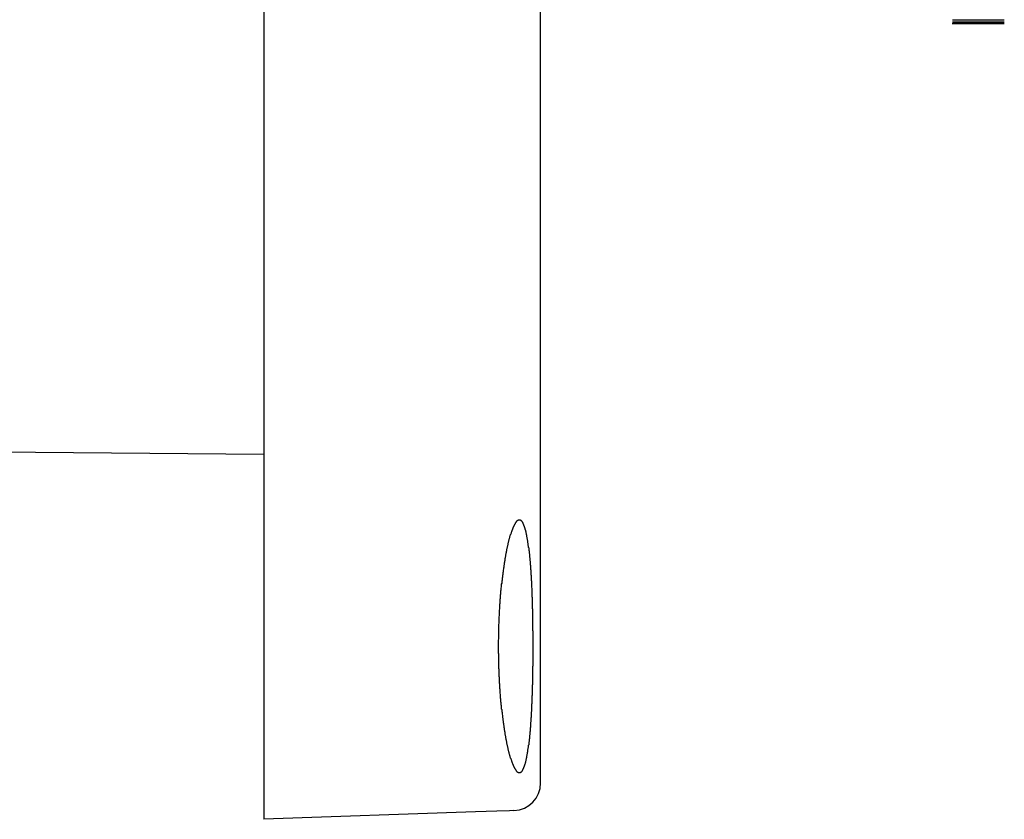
# Model space of a CAD drawing. Header units: millimetres. Extents: x 7187 to 8806, y -3756 to -2918.
# Tile 137 of 250: x 7732 to 7761, y -3266 to -3243. Entities that reach past the tile are written whole.
import ezdxf

# ---------------------------------------------------------------- set-up
doc = ezdxf.new("R2010")
doc.units = ezdxf.units.MM
doc.header["$LTSCALE"] = 3

msp = doc.modelspace()

# ---------------------------------------------------------------- linework, layer by layer
at = {"linetype": 'Continuous', "lineweight": 30}
for p, q in [((7747.468, -3265.374), (7747.468, -3022.478)), ((7739.468, -3023.426), (7739.468, -3264.426)), ((7760.868, -3243.331), (7759.368, -3243.331)), ((7759.367, -3243.426), (7760.869, -3243.426)), ((7759.368, -3243.379), (7760.868, -3243.379)), ((7760.868, -3243.399), (7759.368, -3243.399)), ((7759.368, -3243.421), (7760.868, -3243.421)), ((7760.868, -3243.426), (7759.368, -3243.426)), ((7739.468, -3255.878), (7720.268, -3255.711)), ((7739.468, -3264.426), (7739.468, -3266.426)), ((7745.584, -3266.213), (7739.468, -3266.426))]:
    msp.add_line(p, q, dxfattribs=at)
at = {"linetype": 'Continuous', "lineweight": 30, "flags": 128}
msp.add_lwpolyline([(7746.696, -3266.174), (7746.572, -3266.178), (7746.201, -3266.191), (7745.584, -3266.213)], dxfattribs=at)
at = {"linetype": 'Continuous', "lineweight": 30}
msp.add_polyline3d([(7747.252, -3261.431, 0), (7747.252, -3261.391, 0), (7747.252, -3261.361, 0), (7747.252, -3261.331, 0), (7747.252, -3261.291, 0), (7747.252, -3261.261, 0), (7747.252, -3261.231, 0), (7747.252, -3261.201, 0), (7747.252, -3261.161, 0), (7747.252, -3261.131, 0), (7747.252, -3261.101, 0), (7747.252, -3261.061, 0), (7747.252, -3261.031, 0), (7747.252, -3261.001, 0), (7747.242, -3260.971, 0), (7747.242, -3260.931, 0), (7747.242, -3260.901, 0), (7747.242, -3260.871, 0), (7747.242, -3260.841, 0), (7747.242, -3260.811, 0), (7747.242, -3260.771, 0), (7747.242, -3260.741, 0), (7747.242, -3260.711, 0), (7747.242, -3260.681, 0), (7747.242, -3260.641, 0), (7747.242, -3260.611, 0), (7747.242, -3260.581, 0), (7747.242, -3260.551, 0), (7747.242, -3260.521, 0), (7747.242, -3260.481, 0), (7747.242, -3260.451, 0), (7747.242, -3260.421, 0), (7747.242, -3260.391, 0), (7747.242, -3260.361, 0), (7747.232, -3260.331, 0), (7747.232, -3260.301, 0), (7747.232, -3260.271, 0), (7747.232, -3260.231, 0), (7747.232, -3260.201, 0), (7747.232, -3260.171, 0), (7747.232, -3260.141, 0), (7747.232, -3260.111, 0), (7747.232, -3260.081, 0), (7747.232, -3260.051, 0), (7747.232, -3260.021, 0), (7747.222, -3259.991, 0), (7747.222, -3259.961, 0), (7747.222, -3259.931, 0), (7747.222, -3259.901, 0), (7747.222, -3259.871, 0), (7747.222, -3259.841, 0), (7747.222, -3259.811, 0), (7747.222, -3259.781, 0), (7747.222, -3259.751, 0), (7747.212, -3259.721, 0), (7747.212, -3259.691, 0), (7747.212, -3259.671, 0), (7747.212, -3259.641, 0), (7747.212, -3259.611, 0), (7747.212, -3259.581, 0), (7747.212, -3259.551, 0), (7747.202, -3259.521, 0), (7747.202, -3259.501, 0), (7747.202, -3259.471, 0), (7747.202, -3259.441, 0), (7747.202, -3259.411, 0), (7747.202, -3259.391, 0), (7747.192, -3259.361, 0), (7747.192, -3259.331, 0), (7747.192, -3259.311, 0), (7747.192, -3259.281, 0), (7747.192, -3259.251, 0), (7747.192, -3259.231, 0), (7747.182, -3259.201, 0), (7747.182, -3259.171, 0), (7747.182, -3259.151, 0), (7747.182, -3259.121, 0), (7747.182, -3259.101, 0), (7747.172, -3259.071, 0), (7747.172, -3259.051, 0), (7747.172, -3259.021, 0), (7747.172, -3259.001, 0), (7747.172, -3258.971, 0), (7747.162, -3258.951, 0), (7747.162, -3258.931, 0), (7747.162, -3258.901, 0), (7747.162, -3258.881, 0), (7747.152, -3258.861, 0), (7747.152, -3258.831, 0), (7747.152, -3258.811, 0), (7747.152, -3258.791, 0), (7747.152, -3258.761, 0), (7747.142, -3258.741, 0), (7747.142, -3258.721, 0), (7747.142, -3258.701, 0), (7747.142, -3258.681, 0), (7747.132, -3258.661, 0), (7747.132, -3258.631, 0), (7747.132, -3258.611, 0), (7747.132, -3258.591, 0), (7747.122, -3258.571, 0), (7747.122, -3258.551, 0), (7747.122, -3258.531, 0), (7747.112, -3258.511, 0), (7747.112, -3258.491, 0), (7747.112, -3258.471, 0), (7747.112, -3258.451, 0), (7747.102, -3258.431, 0), (7747.102, -3258.421, 0), (7747.102, -3258.401, 0), (7747.102, -3258.381, 0), (7747.092, -3258.361, 0), (7747.092, -3258.341, 0), (7747.092, -3258.331, 0), (7747.082, -3258.311, 0), (7747.082, -3258.291, 0), (7747.082, -3258.281, 0), (7747.072, -3258.261, 0), (7747.072, -3258.241, 0), (7747.072, -3258.231, 0), (7747.072, -3258.211, 0), (7747.062, -3258.201, 0), (7747.062, -3258.181, 0), (7747.062, -3258.171, 0), (7747.052, -3258.151, 0), (7747.052, -3258.141, 0), (7747.052, -3258.121, 0), (7747.042, -3258.111, 0), (7747.042, -3258.101, 0), (7747.042, -3258.081, 0), (7747.032, -3258.071, 0), (7747.032, -3258.061, 0), (7747.022, -3258.051, 0), (7747.022, -3258.031, 0), (7747.022, -3258.021, 0), (7747.012, -3258.011, 0), (7747.012, -3258.001, 0), (7747.012, -3257.991, 0), (7747.002, -3257.981, 0), (7747.002, -3257.971, 0), (7747.002, -3257.961, 0), (7746.992, -3257.951, 0), (7746.992, -3257.941, 0), (7746.982, -3257.931, 0), (7746.982, -3257.921, 0), (7746.982, -3257.911, 0), (7746.972, -3257.901, 0), (7746.972, -3257.891, 0), (7746.972, -3257.881, 0), (7746.962, -3257.881, 0), (7746.962, -3257.871, 0), (7746.952, -3257.861, 0), (7746.952, -3257.851, 0), (7746.952, -3257.851, 0), (7746.942, -3257.841, 0), (7746.942, -3257.841, 0), (7746.932, -3257.831, 0), (7746.932, -3257.821, 0), (7746.932, -3257.821, 0), (7746.922, -3257.811, 0), (7746.922, -3257.811, 0), (7746.912, -3257.811, 0), (7746.912, -3257.801, 0), (7746.902, -3257.801, 0), (7746.902, -3257.791, 0), (7746.902, -3257.791, 0), (7746.892, -3257.791, 0), (7746.892, -3257.791, 0), (7746.882, -3257.781, 0), (7746.882, -3257.781, 0), (7746.872, -3257.781, 0), (7746.872, -3257.781, 0), (7746.872, -3257.781, 0), (7746.862, -3257.781, 0), (7746.862, -3257.781, 0), (7746.852, -3257.781, 0), (7746.852, -3257.781, 0), (7746.842, -3257.781, 0), (7746.842, -3257.781, 0), (7746.832, -3257.781, 0), (7746.832, -3257.781, 0), (7746.832, -3257.781, 0), (7746.822, -3257.781, 0), (7746.822, -3257.781, 0), (7746.812, -3257.791, 0), (7746.812, -3257.791, 0), (7746.802, -3257.791, 0), (7746.802, -3257.791, 0), (7746.792, -3257.801, 0), (7746.792, -3257.801, 0), (7746.782, -3257.811, 0), (7746.782, -3257.811, 0), (7746.772, -3257.811, 0), (7746.772, -3257.821, 0), (7746.762, -3257.821, 0), (7746.762, -3257.831, 0), (7746.762, -3257.841, 0), (7746.752, -3257.841, 0), (7746.752, -3257.851, 0), (7746.742, -3257.851, 0), (7746.742, -3257.861, 0), (7746.732, -3257.871, 0), (7746.732, -3257.881, 0), (7746.722, -3257.881, 0), (7746.722, -3257.891, 0), (7746.712, -3257.901, 0), (7746.712, -3257.911, 0), (7746.702, -3257.921, 0), (7746.702, -3257.931, 0), (7746.692, -3257.941, 0), (7746.692, -3257.951, 0), (7746.682, -3257.961, 0), (7746.682, -3257.971, 0), (7746.672, -3257.981, 0), (7746.672, -3257.991, 0), (7746.662, -3258.001, 0), (7746.662, -3258.011, 0), (7746.662, -3258.021, 0), (7746.652, -3258.031, 0), (7746.652, -3258.051, 0), (7746.642, -3258.061, 0), (7746.642, -3258.071, 0), (7746.632, -3258.081, 0), (7746.632, -3258.101, 0), (7746.622, -3258.111, 0), (7746.622, -3258.121, 0), (7746.612, -3258.141, 0), (7746.612, -3258.151, 0), (7746.602, -3258.171, 0), (7746.602, -3258.181, 0), (7746.592, -3258.201, 0), (7746.592, -3258.211, 0), (7746.582, -3258.231, 0), (7746.582, -3258.241, 0), (7746.572, -3258.261, 0), (7746.572, -3258.271, 0), (7746.572, -3258.291, 0), (7746.562, -3258.311, 0), (7746.562, -3258.321, 0), (7746.552, -3258.341, 0), (7746.552, -3258.361, 0), (7746.542, -3258.381, 0), (7746.542, -3258.401, 0), (7746.532, -3258.411, 0), (7746.532, -3258.431, 0), (7746.522, -3258.451, 0), (7746.522, -3258.471, 0), (7746.522, -3258.491, 0), (7746.512, -3258.511, 0), (7746.512, -3258.531, 0), (7746.502, -3258.551, 0), (7746.502, -3258.571, 0), (7746.492, -3258.591, 0), (7746.492, -3258.611, 0), (7746.482, -3258.631, 0), (7746.482, -3258.651, 0), (7746.482, -3258.671, 0), (7746.472, -3258.691, 0), (7746.472, -3258.711, 0), (7746.462, -3258.741, 0), (7746.462, -3258.761, 0), (7746.452, -3258.781, 0), (7746.452, -3258.801, 0), (7746.452, -3258.831, 0), (7746.442, -3258.851, 0), (7746.442, -3258.871, 0), (7746.432, -3258.901, 0), (7746.432, -3258.921, 0), (7746.432, -3258.941, 0), (7746.422, -3258.971, 0), (7746.422, -3258.991, 0), (7746.412, -3259.021, 0), (7746.412, -3259.041, 0), (7746.412, -3259.071, 0), (7746.402, -3259.091, 0), (7746.402, -3259.121, 0), (7746.402, -3259.141, 0), (7746.392, -3259.171, 0), (7746.392, -3259.191, 0), (7746.382, -3259.221, 0), (7746.382, -3259.241, 0), (7746.382, -3259.271, 0), (7746.372, -3259.301, 0), (7746.372, -3259.321, 0), (7746.372, -3259.351, 0), (7746.362, -3259.381, 0), (7746.362, -3259.401, 0), (7746.362, -3259.431, 0), (7746.352, -3259.461, 0), (7746.352, -3259.491, 0), (7746.352, -3259.511, 0), (7746.342, -3259.541, 0), (7746.342, -3259.571, 0), (7746.342, -3259.601, 0), (7746.332, -3259.631, 0), (7746.332, -3259.651, 0), (7746.332, -3259.681, 0), (7746.332, -3259.711, 0), (7746.322, -3259.741, 0), (7746.322, -3259.771, 0), (7746.322, -3259.801, 0), (7746.312, -3259.831, 0), (7746.312, -3259.861, 0), (7746.312, -3259.891, 0), (7746.312, -3259.921, 0), (7746.302, -3259.951, 0), (7746.302, -3259.981, 0), (7746.302, -3260.011, 0), (7746.302, -3260.041, 0), (7746.292, -3260.071, 0), (7746.292, -3260.101, 0), (7746.292, -3260.131, 0), (7746.292, -3260.161, 0), (7746.292, -3260.191, 0), (7746.282, -3260.221, 0), (7746.282, -3260.251, 0), (7746.282, -3260.281, 0), (7746.282, -3260.311, 0), (7746.282, -3260.341, 0), (7746.272, -3260.381, 0), (7746.272, -3260.411, 0), (7746.272, -3260.441, 0), (7746.272, -3260.471, 0), (7746.272, -3260.501, 0), (7746.272, -3260.531, 0), (7746.262, -3260.571, 0), (7746.262, -3260.601, 0), (7746.262, -3260.631, 0), (7746.262, -3260.661, 0), (7746.262, -3260.691, 0), (7746.262, -3260.731, 0), (7746.262, -3260.761, 0), (7746.252, -3260.791, 0), (7746.252, -3260.821, 0), (7746.252, -3260.851, 0), (7746.252, -3260.891, 0), (7746.252, -3260.921, 0), (7746.252, -3260.951, 0), (7746.252, -3260.981, 0), (7746.252, -3261.021, 0), (7746.252, -3261.051, 0), (7746.252, -3261.081, 0), (7746.252, -3261.121, 0), (7746.252, -3261.151, 0), (7746.252, -3261.181, 0), (7746.252, -3261.211, 0), (7746.242, -3261.251, 0), (7746.242, -3261.281, 0), (7746.242, -3261.311, 0), (7746.242, -3261.341, 0), (7746.242, -3261.381, 0), (7746.242, -3261.411, 0), (7746.242, -3261.441, 0), (7746.242, -3261.481, 0), (7746.242, -3261.511, 0), (7746.242, -3261.541, 0), (7746.242, -3261.571, 0), (7746.242, -3261.611, 0), (7746.252, -3261.641, 0), (7746.252, -3261.671, 0), (7746.252, -3261.701, 0), (7746.252, -3261.741, 0), (7746.252, -3261.771, 0), (7746.252, -3261.801, 0), (7746.252, -3261.841, 0), (7746.252, -3261.871, 0), (7746.252, -3261.901, 0), (7746.252, -3261.931, 0), (7746.252, -3261.971, 0), (7746.252, -3262.001, 0), (7746.252, -3262.031, 0), (7746.252, -3262.061, 0), (7746.262, -3262.091, 0), (7746.262, -3262.131, 0), (7746.262, -3262.161, 0), (7746.262, -3262.191, 0), (7746.262, -3262.221, 0), (7746.262, -3262.251, 0), (7746.262, -3262.291, 0), (7746.272, -3262.321, 0), (7746.272, -3262.351, 0), (7746.272, -3262.381, 0), (7746.272, -3262.411, 0), (7746.272, -3262.441, 0), (7746.272, -3262.481, 0), (7746.282, -3262.511, 0), (7746.282, -3262.541, 0), (7746.282, -3262.571, 0), (7746.282, -3262.601, 0), (7746.282, -3262.631, 0), (7746.292, -3262.661, 0), (7746.292, -3262.691, 0), (7746.292, -3262.721, 0), (7746.292, -3262.751, 0), (7746.292, -3262.781, 0), (7746.302, -3262.821, 0), (7746.302, -3262.851, 0), (7746.302, -3262.881, 0), (7746.302, -3262.911, 0), (7746.312, -3262.941, 0), (7746.312, -3262.961, 0), (7746.312, -3262.991, 0), (7746.312, -3263.021, 0), (7746.322, -3263.051, 0), (7746.322, -3263.081, 0), (7746.322, -3263.111, 0), (7746.332, -3263.141, 0), (7746.332, -3263.171, 0), (7746.332, -3263.201, 0), (7746.332, -3263.231, 0), (7746.342, -3263.251, 0), (7746.342, -3263.281, 0), (7746.342, -3263.311, 0), (7746.352, -3263.341, 0), (7746.352, -3263.371, 0), (7746.352, -3263.391, 0), (7746.362, -3263.421, 0), (7746.362, -3263.451, 0), (7746.362, -3263.481, 0), (7746.372, -3263.501, 0), (7746.372, -3263.531, 0), (7746.372, -3263.561, 0), (7746.382, -3263.581, 0), (7746.382, -3263.611, 0), (7746.382, -3263.631, 0), (7746.392, -3263.661, 0), (7746.392, -3263.691, 0), (7746.402, -3263.711, 0), (7746.402, -3263.741, 0), (7746.402, -3263.761, 0), (7746.412, -3263.791, 0), (7746.412, -3263.811, 0), (7746.412, -3263.841, 0), (7746.422, -3263.861, 0), (7746.422, -3263.881, 0), (7746.432, -3263.911, 0), (7746.432, -3263.931, 0), (7746.432, -3263.961, 0), (7746.442, -3263.981, 0), (7746.442, -3264.001, 0), (7746.452, -3264.021, 0), (7746.452, -3264.051, 0), (7746.452, -3264.071, 0), (7746.462, -3264.091, 0), (7746.462, -3264.111, 0), (7746.472, -3264.141, 0), (7746.472, -3264.161, 0), (7746.482, -3264.181, 0), (7746.482, -3264.201, 0), (7746.482, -3264.221, 0), (7746.492, -3264.241, 0), (7746.492, -3264.261, 0), (7746.502, -3264.281, 0), (7746.502, -3264.301, 0), (7746.512, -3264.321, 0), (7746.512, -3264.341, 0), (7746.522, -3264.361, 0), (7746.522, -3264.381, 0), (7746.522, -3264.401, 0), (7746.532, -3264.421, 0), (7746.532, -3264.441, 0), (7746.542, -3264.461, 0), (7746.542, -3264.471, 0), (7746.552, -3264.491, 0), (7746.552, -3264.511, 0), (7746.562, -3264.531, 0), (7746.562, -3264.541, 0), (7746.572, -3264.561, 0), (7746.572, -3264.581, 0), (7746.582, -3264.591, 0), (7746.582, -3264.611, 0), (7746.582, -3264.621, 0), (7746.592, -3264.641, 0), (7746.592, -3264.651, 0), (7746.602, -3264.671, 0), (7746.602, -3264.681, 0), (7746.612, -3264.701, 0), (7746.612, -3264.711, 0), (7746.622, -3264.731, 0), (7746.622, -3264.741, 0), (7746.632, -3264.751, 0), (7746.632, -3264.771, 0), (7746.642, -3264.781, 0), (7746.642, -3264.791, 0), (7746.652, -3264.811, 0), (7746.652, -3264.821, 0), (7746.662, -3264.831, 0), (7746.662, -3264.841, 0), (7746.672, -3264.851, 0), (7746.672, -3264.861, 0), (7746.672, -3264.871, 0), (7746.682, -3264.881, 0), (7746.682, -3264.891, 0), (7746.692, -3264.901, 0), (7746.692, -3264.911, 0), (7746.702, -3264.921, 0), (7746.702, -3264.931, 0), (7746.712, -3264.941, 0), (7746.712, -3264.951, 0), (7746.722, -3264.961, 0), (7746.722, -3264.971, 0), (7746.732, -3264.971, 0), (7746.732, -3264.981, 0), (7746.742, -3264.991, 0), (7746.742, -3265.001, 0), (7746.752, -3265.001, 0), (7746.752, -3265.011, 0), (7746.762, -3265.011, 0), (7746.762, -3265.021, 0), (7746.772, -3265.031, 0), (7746.772, -3265.031, 0), (7746.772, -3265.041, 0), (7746.782, -3265.041, 0), (7746.782, -3265.041, 0), (7746.792, -3265.051, 0), (7746.792, -3265.051, 0), (7746.802, -3265.061, 0), (7746.802, -3265.061, 0), (7746.812, -3265.061, 0), (7746.812, -3265.061, 0), (7746.822, -3265.071, 0), (7746.822, -3265.071, 0), (7746.832, -3265.071, 0), (7746.832, -3265.071, 0), (7746.832, -3265.071, 0), (7746.842, -3265.071, 0), (7746.842, -3265.071, 0), (7746.852, -3265.071, 0), (7746.852, -3265.071, 0), (7746.862, -3265.071, 0), (7746.862, -3265.071, 0), (7746.872, -3265.071, 0), (7746.872, -3265.071, 0), (7746.872, -3265.071, 0), (7746.882, -3265.071, 0), (7746.882, -3265.071, 0), (7746.892, -3265.061, 0), (7746.892, -3265.061, 0), (7746.902, -3265.061, 0), (7746.902, -3265.061, 0), (7746.902, -3265.051, 0), (7746.912, -3265.051, 0), (7746.912, -3265.041, 0), (7746.922, -3265.041, 0), (7746.922, -3265.041, 0), (7746.932, -3265.031, 0), (7746.932, -3265.031, 0), (7746.932, -3265.021, 0), (7746.942, -3265.011, 0), (7746.942, -3265.011, 0), (7746.952, -3265.001, 0), (7746.952, -3265.001, 0), (7746.952, -3264.991, 0), (7746.962, -3264.981, 0), (7746.962, -3264.971, 0), (7746.972, -3264.971, 0), (7746.972, -3264.961, 0), (7746.972, -3264.951, 0), (7746.982, -3264.941, 0), (7746.982, -3264.931, 0), (7746.982, -3264.921, 0), (7746.992, -3264.911, 0), (7746.992, -3264.901, 0), (7747.002, -3264.891, 0), (7747.002, -3264.881, 0), (7747.002, -3264.871, 0), (7747.012, -3264.861, 0), (7747.012, -3264.851, 0), (7747.012, -3264.841, 0), (7747.022, -3264.831, 0), (7747.022, -3264.821, 0), (7747.032, -3264.801, 0), (7747.032, -3264.791, 0), (7747.032, -3264.781, 0), (7747.042, -3264.771, 0), (7747.042, -3264.751, 0), (7747.042, -3264.741, 0), (7747.052, -3264.731, 0), (7747.052, -3264.711, 0), (7747.052, -3264.701, 0), (7747.062, -3264.681, 0), (7747.062, -3264.671, 0), (7747.062, -3264.651, 0), (7747.072, -3264.641, 0), (7747.072, -3264.621, 0), (7747.072, -3264.611, 0), (7747.072, -3264.591, 0), (7747.082, -3264.571, 0), (7747.082, -3264.561, 0), (7747.082, -3264.541, 0), (7747.092, -3264.521, 0), (7747.092, -3264.501, 0), (7747.092, -3264.491, 0), (7747.102, -3264.471, 0), (7747.102, -3264.451, 0), (7747.102, -3264.431, 0), (7747.102, -3264.411, 0), (7747.112, -3264.391, 0), (7747.112, -3264.381, 0), (7747.112, -3264.361, 0), (7747.122, -3264.341, 0), (7747.122, -3264.321, 0), (7747.122, -3264.301, 0), (7747.122, -3264.281, 0), (7747.132, -3264.261, 0), (7747.132, -3264.241, 0), (7747.132, -3264.211, 0), (7747.132, -3264.191, 0), (7747.142, -3264.171, 0), (7747.142, -3264.151, 0), (7747.142, -3264.131, 0), (7747.142, -3264.111, 0), (7747.152, -3264.081, 0), (7747.152, -3264.061, 0), (7747.152, -3264.041, 0), (7747.152, -3264.021, 0), (7747.152, -3263.991, 0), (7747.162, -3263.971, 0), (7747.162, -3263.951, 0), (7747.162, -3263.921, 0), (7747.162, -3263.901, 0), (7747.172, -3263.871, 0), (7747.172, -3263.851, 0), (7747.172, -3263.831, 0), (7747.172, -3263.801, 0), (7747.172, -3263.781, 0), (7747.182, -3263.751, 0), (7747.182, -3263.721, 0), (7747.182, -3263.701, 0), (7747.182, -3263.671, 0), (7747.182, -3263.651, 0), (7747.182, -3263.621, 0), (7747.192, -3263.601, 0), (7747.192, -3263.571, 0), (7747.192, -3263.541, 0), (7747.192, -3263.521, 0), (7747.192, -3263.491, 0), (7747.202, -3263.461, 0), (7747.202, -3263.431, 0), (7747.202, -3263.411, 0), (7747.202, -3263.381, 0), (7747.202, -3263.351, 0), (7747.202, -3263.321, 0), (7747.212, -3263.301, 0), (7747.212, -3263.271, 0), (7747.212, -3263.241, 0), (7747.212, -3263.211, 0), (7747.212, -3263.181, 0), (7747.212, -3263.151, 0), (7747.212, -3263.121, 0), (7747.212, -3263.101, 0), (7747.222, -3263.071, 0), (7747.222, -3263.041, 0), (7747.222, -3263.011, 0), (7747.222, -3262.981, 0), (7747.222, -3262.951, 0), (7747.222, -3262.921, 0), (7747.222, -3262.891, 0), (7747.222, -3262.861, 0), (7747.232, -3262.831, 0), (7747.232, -3262.801, 0), (7747.232, -3262.771, 0), (7747.232, -3262.741, 0), (7747.232, -3262.711, 0), (7747.232, -3262.681, 0), (7747.232, -3262.641, 0), (7747.232, -3262.611, 0), (7747.232, -3262.581, 0), (7747.232, -3262.551, 0), (7747.242, -3262.521, 0), (7747.242, -3262.491, 0), (7747.242, -3262.461, 0), (7747.242, -3262.431, 0), (7747.242, -3262.391, 0), (7747.242, -3262.361, 0), (7747.242, -3262.331, 0), (7747.242, -3262.301, 0), (7747.242, -3262.271, 0), (7747.242, -3262.241, 0), (7747.242, -3262.201, 0), (7747.242, -3262.171, 0), (7747.242, -3262.141, 0), (7747.242, -3262.111, 0), (7747.242, -3262.081, 0), (7747.242, -3262.041, 0), (7747.242, -3262.011, 0), (7747.252, -3261.981, 0), (7747.252, -3261.951, 0), (7747.252, -3261.911, 0), (7747.252, -3261.881, 0), (7747.252, -3261.851, 0), (7747.252, -3261.821, 0), (7747.252, -3261.781, 0), (7747.252, -3261.751, 0), (7747.252, -3261.721, 0), (7747.252, -3261.691, 0), (7747.252, -3261.651, 0), (7747.252, -3261.621, 0), (7747.252, -3261.591, 0), (7747.252, -3261.561, 0), (7747.252, -3261.521, 0), (7747.252, -3261.491, 0), (7747.252, -3261.461, 0), (7747.252, -3261.431, 0)], dxfattribs=at)
msp.add_arc((7746.668, -3265.374), 0.8, 272, 0, dxfattribs=at)

doc.saveas('drawing.dxf')
